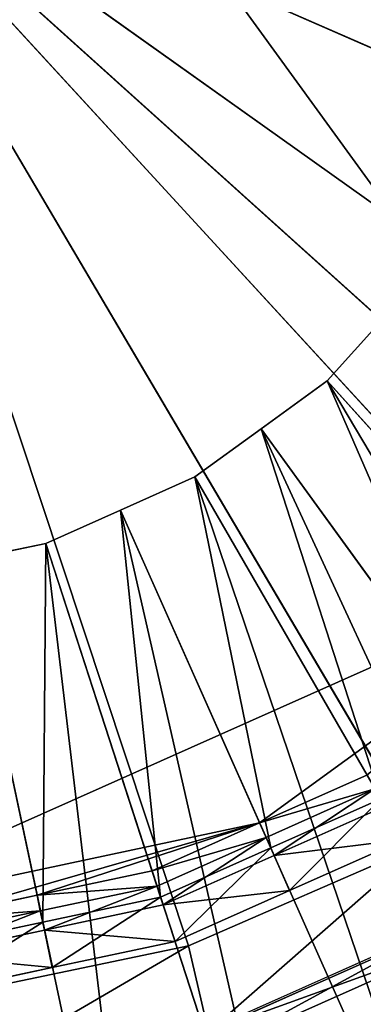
# Model space of a CAD drawing. Extents: x 0 to 22.9, y 0 to 20.5.
# Tile 166 of 233: x 17.751 to 18.027, y 6.114 to 6.906. Entities that reach past the tile are written whole.
import ezdxf

# ---------------------------------------------------------------- set-up
doc = ezdxf.new("R2010")
doc.units = 0
doc.header["$MEASUREMENT"] = 0
doc.layers.get('0').update_dxf_attribs({"color": 13, "linetype": 'CONTINUOUS'})
for name, color, linetype in [('CAST_IRON_-_PLATES_4', 27, 'CONTINUOUS'), ('GALVANIZED_METAL', 252, 'CONTINUOUS'), ('STAINLESS_STEEL', 251, 'CONTINUOUS')]:
    doc.layers.add(name, color=color, linetype=linetype)

# ---------------------------------------------------------------- blocks, each defined once
blk = doc.blocks.new('NGM5458UC_TRADECAD_DXF')
at = {"layer": 'CAST_IRON_-_PLATES_4', "color": 0}
for p, q in [((17.5815, 7.0801, 3.2704), (17.8865, 6.1613, 3.2704)), ((17.5815, 7.0801, 3.2704), (17.8865, 6.1613, 3.2704)), ((17.5815, 7.0801, 3.2704), (18.075, 6.2434, 3.2704)), ((17.5815, 7.0801, 3.2704), (18.075, 6.2434, 3.2704)), ((17.5815, 7.0801, 3.2704), (18.2419, 6.3621, 3.2704)), ((17.5815, 7.0801, 3.2704), (18.2419, 6.3621, 3.2704)), ((17.5815, 7.0801, 3.2704), (18.38, 6.5122, 3.2704)), ((17.5815, 7.0801, 3.2704), (18.38, 6.5122, 3.2704)), ((17.5815, 7.0801, 3.2704), (18.4831, 6.6871, 3.2704)), ((17.5815, 7.0801, 3.2704), (18.4831, 6.6871, 3.2704)), ((18.075, 6.2434, 3.2704), (17.8865, 6.1613, 3.2704)), ((18.075, 6.2434, 3.2704), (17.8865, 6.1613, 3.2704)), ((18.1001, 6.1818, 3.1434), (17.902, 6.0936, 3.1434)), ((17.9025, 6.0922, 3.2069), (18.1009, 6.1805, 3.2069)), ((17.9025, 6.0922, 3.2069), (18.1009, 6.1805, 3.2069)), ((18.1088, 6.1667, 3.1434), (17.9074, 6.0771, 3.1434)), ((18.1088, 6.1667, 3.1434), (17.9074, 6.0771, 3.1434)), ((17.8865, 6.1613, 3.2704), (17.6847, 6.1193, 3.2704)), ((17.8865, 6.1613, 3.2704), (17.6847, 6.1193, 3.2704)), ((17.8865, 6.1613, 3.2704), (17.9025, 6.0922, 3.2069)), ((17.8865, 6.1613, 3.2704), (17.9025, 6.0922, 3.2069))]:
    blk.add_line(p, q, dxfattribs=at)
at = {"layer": 'STAINLESS_STEEL', "color": 0}
for p, q in [((16.9088, 7.6844, 3.143), (18.2463, 6.4801, 3.143)), ((16.9088, 7.6844, 3.143), (18.2463, 6.4801, 3.143)), ((17.9979, 6.6154, 2.3976), (18.0418, 6.6642, 2.3976)), ((18.0418, 6.6642, 2.5309), (17.9979, 6.6154, 2.5309)), ((17.9979, 6.6154, 2.3976), (18.0418, 6.6642, 2.3976)), ((18.0418, 6.6642, 2.5309), (17.9979, 6.6154, 2.5309)), ((17.9448, 6.5768, 2.3976), (17.9979, 6.6154, 2.3976)), ((17.9979, 6.6154, 2.5309), (17.9448, 6.5768, 2.5309)), ((17.9448, 6.5768, 2.3976), (17.9979, 6.6154, 2.3976)), ((17.9979, 6.6154, 2.5309), (17.9448, 6.5768, 2.5309)), ((17.9979, 6.6154, 2.3976), (18.4788, 6.0813, 2.3976)), ((17.9979, 6.6154, 2.3976), (18.4788, 6.0813, 2.3976)), ((18.1979, 6.3933, 2.5488), (17.9979, 6.6154, 2.5309)), ((18.1979, 6.3933, 2.5488), (17.9979, 6.6154, 2.5309)), ((17.9979, 6.6154, 2.5309), (17.9979, 6.6154, 2.3976)), ((17.9979, 6.6154, 2.5309), (17.9979, 6.6154, 2.3976)), ((17.8917, 6.5382, 2.3976), (17.9448, 6.5768, 2.3976)), ((17.9448, 6.5768, 2.5309), (17.8917, 6.5382, 2.5309)), ((17.8917, 6.5382, 2.3976), (17.9448, 6.5768, 2.3976)), ((17.9448, 6.5768, 2.5309), (17.8917, 6.5382, 2.5309)), ((17.9448, 6.5768, 2.3976), (18.3649, 5.9986, 2.3976)), ((17.9448, 6.5768, 2.3976), (18.3649, 5.9986, 2.3976)), ((18.1195, 6.3363, 2.5488), (17.9448, 6.5768, 2.5309)), ((18.1195, 6.3363, 2.5488), (17.9448, 6.5768, 2.5309)), ((17.9448, 6.5768, 2.5309), (17.9448, 6.5768, 2.3976)), ((17.9448, 6.5768, 2.5309), (17.9448, 6.5768, 2.3976)), ((17.8317, 6.5115, 2.3976), (17.8917, 6.5382, 2.3976)), ((17.8917, 6.5382, 2.5309), (17.8317, 6.5115, 2.5309)), ((17.8317, 6.5115, 2.3976), (17.8917, 6.5382, 2.3976)), ((17.8917, 6.5382, 2.5309), (17.8317, 6.5115, 2.5309)), ((17.8917, 6.5382, 2.3976), (18.251, 5.9158, 2.3976)), ((17.8917, 6.5382, 2.3976), (18.251, 5.9158, 2.3976)), ((18.0411, 6.2794, 2.5488), (17.8917, 6.5382, 2.5309)), ((18.0411, 6.2794, 2.5488), (17.8917, 6.5382, 2.5309)), ((17.8917, 6.5382, 2.5309), (17.8917, 6.5382, 2.3976)), ((17.8917, 6.5382, 2.5309), (17.8917, 6.5382, 2.3976)), ((17.7717, 6.4848, 2.3976), (17.8317, 6.5115, 2.3976)), ((17.8317, 6.5115, 2.5309), (17.7717, 6.4848, 2.5309)), ((17.7717, 6.4848, 2.3976), (17.8317, 6.5115, 2.3976)), ((17.8317, 6.5115, 2.5309), (17.7717, 6.4848, 2.5309)), ((17.8317, 6.5115, 2.3976), (18.1224, 5.8586, 2.3976)), ((17.8317, 6.5115, 2.3976), (18.1224, 5.8586, 2.3976)), ((17.9526, 6.24, 2.5488), (17.8317, 6.5115, 2.5309)), ((17.9526, 6.24, 2.5488), (17.8317, 6.5115, 2.5309)), ((17.8317, 6.5115, 2.5309), (17.8317, 6.5115, 2.3976)), ((17.8317, 6.5115, 2.5309), (17.8317, 6.5115, 2.3976)), ((17.7075, 6.4712, 2.3976), (17.7717, 6.4848, 2.3976)), ((17.7717, 6.4848, 2.5309), (17.7075, 6.4712, 2.5309)), ((17.7075, 6.4712, 2.3976), (17.7717, 6.4848, 2.3976)), ((17.7717, 6.4848, 2.5309), (17.7075, 6.4712, 2.5309)), ((17.7717, 6.4848, 2.3976), (17.9938, 5.8013, 2.3976)), ((17.7717, 6.4848, 2.3976), (17.9938, 5.8013, 2.3976)), ((17.8641, 6.2006, 2.5488), (17.7717, 6.4848, 2.5309)), ((17.8641, 6.2006, 2.5488), (17.7717, 6.4848, 2.5309)), ((17.7717, 6.4848, 2.5309), (17.7717, 6.4848, 2.3976)), ((17.7717, 6.4848, 2.5309), (17.7717, 6.4848, 2.3976)), ((18.2463, 6.4801, 3.143), (17.9436, 6.2601, 3.143)), ((18.2463, 6.4801, 3.143), (17.9436, 6.2601, 3.143)), ((17.7075, 6.4712, 2.3976), (17.8561, 5.772, 2.3976)), ((17.7075, 6.4712, 2.3976), (17.8561, 5.772, 2.3976)), ((17.7693, 6.1804, 2.5488), (17.7075, 6.4712, 2.5309)), ((17.7693, 6.1804, 2.5488), (17.7075, 6.4712, 2.5309)), ((17.9436, 6.2601, 3.143), (18.03, 6.2986, 3.143)), ((17.9436, 6.2601, 3.143), (18.03, 6.2986, 3.143)), ((18.0364, 6.2875, 2.9088), (17.9488, 6.2485, 2.9088)), ((17.9488, 6.2485, 2.9767), (18.0364, 6.2875, 2.9767)), ((18.0364, 6.2875, 2.9088), (17.9488, 6.2485, 2.9088)), ((17.9488, 6.2485, 2.9767), (18.0364, 6.2875, 2.9767)), ((17.9526, 6.24, 2.5488), (18.0411, 6.2794, 2.5488)), ((17.9526, 6.24, 2.5488), (18.0411, 6.2794, 2.5488)), ((18.0445, 6.2736, 2.9088), (17.9553, 6.2339, 2.9088)), ((18.0445, 6.2736, 2.9088), (17.9553, 6.2339, 2.9088)), ((17.9436, 6.2601, 3.143), (17.5776, 6.1823, 3.143)), ((17.9436, 6.2601, 3.143), (17.5776, 6.1823, 3.143)), ((17.7647, 6.202, 3.143), (17.9436, 6.2601, 3.143)), ((17.7647, 6.202, 3.143), (17.9436, 6.2601, 3.143)), ((17.8572, 6.2217, 3.143), (17.9436, 6.2601, 3.143)), ((17.8572, 6.2217, 3.143), (17.9436, 6.2601, 3.143)), ((17.9436, 6.2601, 3.143), (17.9488, 6.2485, 2.9767)), ((17.9436, 6.2601, 3.143), (17.9488, 6.2485, 2.9767)), ((17.9488, 6.2485, 2.9088), (17.8612, 6.2094, 2.9088)), ((17.8612, 6.2094, 2.9767), (17.9488, 6.2485, 2.9767)), ((17.9488, 6.2485, 2.9088), (17.8612, 6.2094, 2.9088)), ((17.8612, 6.2094, 2.9767), (17.9488, 6.2485, 2.9767)), ((17.9488, 6.2485, 2.9088), (17.9488, 6.2485, 2.9767)), ((17.9488, 6.2485, 2.9088), (17.9488, 6.2485, 2.9767)), ((17.9553, 6.2339, 2.9088), (17.9488, 6.2485, 2.9088)), ((17.9553, 6.2339, 2.9088), (17.9488, 6.2485, 2.9088)), ((18.0599, 6.2468, 2.6043), (17.9678, 6.2058, 2.6043)), ((18.0599, 6.2468, 2.6043), (17.9678, 6.2058, 2.6043)), ((17.8641, 6.2006, 2.5488), (17.9526, 6.24, 2.5488)), ((17.8641, 6.2006, 2.5488), (17.9526, 6.24, 2.5488)), ((17.9526, 6.24, 2.5488), (17.9678, 6.2058, 2.6043)), ((17.9526, 6.24, 2.5488), (17.9678, 6.2058, 2.6043)), ((17.9553, 6.2339, 2.9088), (17.8661, 6.1942, 2.9088)), ((17.9553, 6.2339, 2.9088), (17.8661, 6.1942, 2.9088)), ((17.9678, 6.2058, 2.6043), (17.9553, 6.2339, 2.9088)), ((17.9678, 6.2058, 2.6043), (17.9553, 6.2339, 2.9088)), ((17.7647, 6.202, 3.143), (17.8572, 6.2217, 3.143)), ((17.7647, 6.202, 3.143), (17.8572, 6.2217, 3.143)), ((17.8572, 6.2217, 3.143), (17.8612, 6.2094, 2.9767)), ((17.8572, 6.2217, 3.143), (17.8612, 6.2094, 2.9767)), ((17.8612, 6.2094, 2.9088), (17.7673, 6.1895, 2.9088)), ((17.7673, 6.1895, 2.9767), (17.8612, 6.2094, 2.9767)), ((17.8612, 6.2094, 2.9088), (17.7673, 6.1895, 2.9088)), ((17.7673, 6.1895, 2.9767), (17.8612, 6.2094, 2.9767)), ((17.8612, 6.2094, 2.9088), (17.8612, 6.2094, 2.9767)), ((17.8612, 6.2094, 2.9088), (17.8612, 6.2094, 2.9767)), ((17.8661, 6.1942, 2.9088), (17.8612, 6.2094, 2.9088)), ((17.8661, 6.1942, 2.9088), (17.8612, 6.2094, 2.9088)), ((17.9678, 6.2058, 2.6043), (17.8757, 6.1648, 2.6043)), ((17.9678, 6.2058, 2.6043), (17.8757, 6.1648, 2.6043)), ((17.6722, 6.1823, 3.143), (17.7647, 6.202, 3.143)), ((17.6722, 6.1823, 3.143), (17.7647, 6.202, 3.143)), ((17.7647, 6.202, 3.143), (17.7673, 6.1895, 2.9767)), ((17.7647, 6.202, 3.143), (17.7673, 6.1895, 2.9767)), ((17.7693, 6.1804, 2.5488), (17.8641, 6.2006, 2.5488)), ((17.7693, 6.1804, 2.5488), (17.8641, 6.2006, 2.5488)), ((17.8641, 6.2006, 2.5488), (17.8757, 6.1648, 2.6043)), ((17.8641, 6.2006, 2.5488), (17.8757, 6.1648, 2.6043)), ((17.7673, 6.1895, 2.9088), (17.6735, 6.1696, 2.9088)), ((17.6735, 6.1696, 2.9767), (17.7673, 6.1895, 2.9767)), ((17.7673, 6.1895, 2.9088), (17.6735, 6.1696, 2.9088)), ((17.6735, 6.1696, 2.9767), (17.7673, 6.1895, 2.9767)), ((17.7673, 6.1895, 2.9088), (17.7673, 6.1895, 2.9767)), ((17.7673, 6.1895, 2.9088), (17.7673, 6.1895, 2.9767)), ((17.7707, 6.1739, 2.9088), (17.7673, 6.1895, 2.9088)), ((17.7707, 6.1739, 2.9088), (17.7673, 6.1895, 2.9088)), ((17.8661, 6.1942, 2.9088), (17.7707, 6.1739, 2.9088)), ((17.8661, 6.1942, 2.9088), (17.7707, 6.1739, 2.9088)), ((17.8757, 6.1648, 2.6043), (17.8661, 6.1942, 2.9088)), ((17.8757, 6.1648, 2.6043), (17.8661, 6.1942, 2.9088)), ((17.6745, 6.1603, 2.5488), (17.7693, 6.1804, 2.5488)), ((17.6745, 6.1603, 2.5488), (17.7693, 6.1804, 2.5488)), ((17.7693, 6.1804, 2.5488), (17.777, 6.1439, 2.6043)), ((17.7693, 6.1804, 2.5488), (17.777, 6.1439, 2.6043)), ((17.7707, 6.1739, 2.9088), (17.6752, 6.1536, 2.9088)), ((17.7707, 6.1739, 2.9088), (17.6752, 6.1536, 2.9088)), ((17.777, 6.1439, 2.6043), (17.7707, 6.1739, 2.9088)), ((17.777, 6.1439, 2.6043), (17.7707, 6.1739, 2.9088)), ((17.8757, 6.1648, 2.6043), (17.777, 6.1439, 2.6043)), ((17.8757, 6.1648, 2.6043), (17.777, 6.1439, 2.6043)), ((17.777, 6.1439, 2.6043), (17.6784, 6.1229, 2.6043)), ((17.777, 6.1439, 2.6043), (17.6784, 6.1229, 2.6043))]:
    blk.add_line(p, q, dxfattribs=at)
at = {"layer": 'CAST_IRON_-_PLATES_4', "color": 0}
mesh = blk.add_polyface(dxfattribs=at)
corners = [(17.8865, 6.1613, 3.2704), (17.6847, 6.1193, 3.2704), (17.5815, 7.0801, 3.2704)]
mesh.append_faces([[corners[k] for k in face] for face in [(0, 1, 2)]], dxfattribs={"color": 0})
mesh = blk.add_polyface(dxfattribs=at)
corners = [(18.075, 6.2434, 3.2704), (17.8865, 6.1613, 3.2704), (17.5815, 7.0801, 3.2704)]
mesh.append_faces([[corners[k] for k in face] for face in [(0, 1, 2)]], dxfattribs={"color": 0})
mesh = blk.add_polyface(dxfattribs=at)
corners = [(18.2419, 6.3621, 3.2704), (18.075, 6.2434, 3.2704), (17.5815, 7.0801, 3.2704)]
mesh.append_faces([[corners[k] for k in face] for face in [(0, 1, 2)]], dxfattribs={"color": 0})
mesh = blk.add_polyface(dxfattribs=at)
corners = [(18.38, 6.5122, 3.2704), (18.2419, 6.3621, 3.2704), (17.5815, 7.0801, 3.2704)]
mesh.append_faces([[corners[k] for k in face] for face in [(0, 1, 2)]], dxfattribs={"color": 0})
mesh = blk.add_polyface(dxfattribs=at)
corners = [(18.4831, 6.6871, 3.2704), (18.38, 6.5122, 3.2704), (17.5815, 7.0801, 3.2704)]
mesh.append_faces([[corners[k] for k in face] for face in [(0, 1, 2)]], dxfattribs={"color": 0})
mesh = blk.add_polyface(dxfattribs=at)
corners = [(18.5469, 6.8792, 3.2704), (18.4831, 6.6871, 3.2704), (17.5815, 7.0801, 3.2704)]
mesh.append_faces([[corners[k] for k in face] for face in [(0, 1, 2)]], dxfattribs={"color": 0})
mesh = blk.add_polyface(dxfattribs=at)
corners = [(18.5685, 7.0801, 3.2704), (18.5469, 6.8792, 3.2704), (17.5815, 7.0801, 3.2704)]
mesh.append_faces([[corners[k] for k in face] for face in [(0, 1, 2)]], dxfattribs={"color": 0})
mesh = blk.add_polyface(dxfattribs=at)
corners = [(18.075, 6.2434, 3.2704), (17.9025, 6.0922, 3.2069), (17.8865, 6.1613, 3.2704), (18.1009, 6.1805, 3.2069)]
mesh.append_faces([[corners[k] for k in face] for face in [(0, 1, 2), (1, 0, 3)]], dxfattribs={"vtx0": -1, "color": 0})
mesh = blk.add_polyface(dxfattribs=at)
corners = [(17.9074, 6.0771, 3.1434), (18.1001, 6.1818, 3.1434), (17.902, 6.0936, 3.1434), (18.1088, 6.1667, 3.1434)]
mesh.append_faces([[corners[k] for k in face] for face in [(0, 1, 2), (1, 0, 3)]], dxfattribs={"vtx0": -1, "color": 0})
mesh = blk.add_polyface(dxfattribs=at)
corners = [(17.9025, 6.0922, 3.2069), (18.1088, 6.1667, 3.1434), (17.9074, 6.0771, 3.1434), (18.1009, 6.1805, 3.2069)]
mesh.append_faces([[corners[k] for k in face] for face in [(0, 1, 2), (1, 0, 3)]], dxfattribs={"vtx0": -1, "color": 0})
mesh = blk.add_polyface(dxfattribs=at)
corners = [(17.8865, 6.1613, 3.2704), (17.6901, 6.047, 3.2069), (17.6847, 6.1193, 3.2704), (17.9025, 6.0922, 3.2069)]
mesh.append_faces([[corners[k] for k in face] for face in [(0, 1, 2), (1, 0, 3)]], dxfattribs={"vtx0": -1, "color": 0})
at = {"layer": 'GALVANIZED_METAL', "color": 0}
mesh = blk.add_polyface(dxfattribs=at)
corners = [(22.2899, 0.579), (0.6671, 18.884), (0.6671, 0.9145), (22.2899, 18.884)]
mesh.append_faces([[corners[k] for k in face] for face in [(0, 1, 2), (1, 0, 3)]], dxfattribs={"vtx0": -1, "color": 0})
at = {"layer": 'STAINLESS_STEEL', "color": 0}
mesh = blk.add_polyface(dxfattribs=at)
corners = [(21.6292, 19.3988, 1.9807), (11.9903, 4.6529, 1.9807), (11.9903, 19.3993, 1.9807), (12.5652, 4.0947, 1.9807)]
mesh.append_faces([[corners[k] for k in face] for face in [(0, 1, 2), (1, 0, 3)]], dxfattribs={"vtx0": -1, "color": 0})
mesh = blk.add_polyface(dxfattribs=at)
corners = [(21.6292, 4.0947, 1.9807), (12.5652, 4.0947, 1.9807), (21.6292, 19.3988, 1.9807)]
mesh.append_faces([[corners[k] for k in face] for face in [(0, 1, 2)]], dxfattribs={"color": 0})
mesh = blk.add_polyface(dxfattribs=at)
corners = [(17.5776, 7.9821, 3.143), (18.3569, 6.6323, 3.143), (17.2116, 7.9043, 3.143), (17.9436, 7.9043, 3.143)]
mesh.append_faces([[corners[k] for k in face] for face in [(0, 1, 2), (1, 0, 3)]], dxfattribs={"vtx0": -1, "color": 0})
mesh = blk.add_polyface(dxfattribs=at)
corners = [(17.2116, 7.9043, 3.143), (18.2463, 6.4801, 3.143), (16.9088, 7.6844, 3.143), (18.3569, 6.6323, 3.143)]
mesh.append_faces([[corners[k] for k in face] for face in [(0, 1, 2), (1, 0, 3)]], dxfattribs={"vtx0": -1, "color": 0})
mesh = blk.add_polyface(dxfattribs=at)
corners = [(18.2463, 7.6844, 3.143), (18.3569, 6.6323, 3.143), (17.9436, 7.9043, 3.143), (18.4725, 7.1763, 3.143)]
mesh.append_faces([[corners[k] for k in face] for face in [(0, 1, 2), (1, 0, 3)]], dxfattribs={"vtx0": -1, "color": 0})
mesh = blk.add_polyface(dxfattribs=at)
corners = [(18.2463, 6.4801, 3.143), (17.5776, 6.1823, 3.143), (16.9088, 7.6844, 3.143), (17.9436, 6.2601, 3.143)]
mesh.append_faces([[corners[k] for k in face] for face in [(0, 1, 2), (1, 0, 3)]], dxfattribs={"vtx0": -1, "color": 0})
mesh = blk.add_polyface(dxfattribs=at)
corners = [(18.0418, 6.6642, 2.3976), (18.4788, 6.0813, 2.3976), (17.9979, 6.6154, 2.3976), (18.573, 6.1859, 2.3976)]
mesh.append_faces([[corners[k] for k in face] for face in [(0, 1, 2), (1, 0, 3)]], dxfattribs={"vtx0": -1, "color": 0})
mesh = blk.add_polyface(dxfattribs=at)
corners = [(18.1979, 6.3933, 2.5488), (18.0418, 6.6642, 2.5309), (17.9979, 6.6154, 2.5309), (18.2627, 6.4653, 2.5488)]
mesh.append_faces([[corners[k] for k in face] for face in [(0, 1, 2), (1, 0, 3)]], dxfattribs={"vtx0": -1, "color": 0})
mesh = blk.add_polyface(dxfattribs=at)
corners = [(18.0418, 6.6642, 2.5309), (17.9979, 6.6154, 2.3976), (17.9979, 6.6154, 2.5309), (18.0418, 6.6642, 2.3976)]
mesh.append_faces([[corners[k] for k in face] for face in [(0, 1, 2), (1, 0, 3)]], dxfattribs={"vtx0": -1, "color": 0})
mesh = blk.add_polyface(dxfattribs=at)
corners = [(17.9979, 6.6154, 2.3976), (18.3649, 5.9986, 2.3976), (17.9448, 6.5768, 2.3976), (18.4788, 6.0813, 2.3976)]
mesh.append_faces([[corners[k] for k in face] for face in [(0, 1, 2), (1, 0, 3)]], dxfattribs={"vtx0": -1, "color": 0})
mesh = blk.add_polyface(dxfattribs=at)
corners = [(18.1195, 6.3363, 2.5488), (17.9979, 6.6154, 2.5309), (17.9448, 6.5768, 2.5309), (18.1979, 6.3933, 2.5488)]
mesh.append_faces([[corners[k] for k in face] for face in [(0, 1, 2), (1, 0, 3)]], dxfattribs={"vtx0": -1, "color": 0})
mesh = blk.add_polyface(dxfattribs=at)
corners = [(17.9448, 6.5768, 2.5309), (17.9979, 6.6154, 2.3976), (17.9448, 6.5768, 2.3976), (17.9979, 6.6154, 2.5309)]
mesh.append_faces([[corners[k] for k in face] for face in [(0, 1, 2), (1, 0, 3)]], dxfattribs={"vtx0": -1, "color": 0})
mesh = blk.add_polyface(dxfattribs=at)
corners = [(17.9448, 6.5768, 2.3976), (18.251, 5.9158, 2.3976), (17.8917, 6.5382, 2.3976), (18.3649, 5.9986, 2.3976)]
mesh.append_faces([[corners[k] for k in face] for face in [(0, 1, 2), (1, 0, 3)]], dxfattribs={"vtx0": -1, "color": 0})
mesh = blk.add_polyface(dxfattribs=at)
corners = [(18.0411, 6.2794, 2.5488), (17.9448, 6.5768, 2.5309), (17.8917, 6.5382, 2.5309), (18.1195, 6.3363, 2.5488)]
mesh.append_faces([[corners[k] for k in face] for face in [(0, 1, 2), (1, 0, 3)]], dxfattribs={"vtx0": -1, "color": 0})
mesh = blk.add_polyface(dxfattribs=at)
corners = [(17.8917, 6.5382, 2.5309), (17.9448, 6.5768, 2.3976), (17.8917, 6.5382, 2.3976), (17.9448, 6.5768, 2.5309)]
mesh.append_faces([[corners[k] for k in face] for face in [(0, 1, 2), (1, 0, 3)]], dxfattribs={"vtx0": -1, "color": 0})
mesh = blk.add_polyface(dxfattribs=at)
corners = [(17.8917, 6.5382, 2.3976), (18.1224, 5.8586, 2.3976), (17.8317, 6.5115, 2.3976), (18.251, 5.9158, 2.3976)]
mesh.append_faces([[corners[k] for k in face] for face in [(0, 1, 2), (1, 0, 3)]], dxfattribs={"vtx0": -1, "color": 0})
mesh = blk.add_polyface(dxfattribs=at)
corners = [(17.9526, 6.24, 2.5488), (17.8917, 6.5382, 2.5309), (17.8317, 6.5115, 2.5309), (18.0411, 6.2794, 2.5488)]
mesh.append_faces([[corners[k] for k in face] for face in [(0, 1, 2), (1, 0, 3)]], dxfattribs={"vtx0": -1, "color": 0})
mesh = blk.add_polyface(dxfattribs=at)
corners = [(17.8317, 6.5115, 2.5309), (17.8917, 6.5382, 2.3976), (17.8317, 6.5115, 2.3976), (17.8917, 6.5382, 2.5309)]
mesh.append_faces([[corners[k] for k in face] for face in [(0, 1, 2), (1, 0, 3)]], dxfattribs={"vtx0": -1, "color": 0})
mesh = blk.add_polyface(dxfattribs=at)
corners = [(17.8317, 6.5115, 2.3976), (17.9938, 5.8013, 2.3976), (17.7717, 6.4848, 2.3976), (18.1224, 5.8586, 2.3976)]
mesh.append_faces([[corners[k] for k in face] for face in [(0, 1, 2), (1, 0, 3)]], dxfattribs={"vtx0": -1, "color": 0})
mesh = blk.add_polyface(dxfattribs=at)
corners = [(17.8641, 6.2006, 2.5488), (17.8317, 6.5115, 2.5309), (17.7717, 6.4848, 2.5309), (17.9526, 6.24, 2.5488)]
mesh.append_faces([[corners[k] for k in face] for face in [(0, 1, 2), (1, 0, 3)]], dxfattribs={"vtx0": -1, "color": 0})
mesh = blk.add_polyface(dxfattribs=at)
corners = [(17.7717, 6.4848, 2.5309), (17.8317, 6.5115, 2.3976), (17.7717, 6.4848, 2.3976), (17.8317, 6.5115, 2.5309)]
mesh.append_faces([[corners[k] for k in face] for face in [(0, 1, 2), (1, 0, 3)]], dxfattribs={"vtx0": -1, "color": 0})
mesh = blk.add_polyface(dxfattribs=at)
corners = [(17.7717, 6.4848, 2.3976), (17.8561, 5.772, 2.3976), (17.7075, 6.4712, 2.3976), (17.9938, 5.8013, 2.3976)]
mesh.append_faces([[corners[k] for k in face] for face in [(0, 1, 2), (1, 0, 3)]], dxfattribs={"vtx0": -1, "color": 0})
mesh = blk.add_polyface(dxfattribs=at)
corners = [(17.7693, 6.1804, 2.5488), (17.7717, 6.4848, 2.5309), (17.7075, 6.4712, 2.5309), (17.8641, 6.2006, 2.5488)]
mesh.append_faces([[corners[k] for k in face] for face in [(0, 1, 2), (1, 0, 3)]], dxfattribs={"vtx0": -1, "color": 0})
mesh = blk.add_polyface(dxfattribs=at)
corners = [(17.7075, 6.4712, 2.5309), (17.7717, 6.4848, 2.3976), (17.7075, 6.4712, 2.3976), (17.7717, 6.4848, 2.5309)]
mesh.append_faces([[corners[k] for k in face] for face in [(0, 1, 2), (1, 0, 3)]], dxfattribs={"vtx0": -1, "color": 0})
mesh = blk.add_polyface(dxfattribs=at)
corners = [(18.2463, 6.4801, 3.143), (18.03, 6.2986, 3.143), (17.9436, 6.2601, 3.143), (18.1065, 6.3542, 3.143)]
mesh.append_faces([[corners[k] for k in face] for face in [(0, 1, 2), (1, 0, 3)]], dxfattribs={"vtx0": -1, "color": 0})
mesh = blk.add_polyface(dxfattribs=at)
corners = [(17.7075, 6.4712, 2.3976), (17.7184, 5.7428, 2.3976), (17.6432, 6.4575, 2.3976), (17.8561, 5.772, 2.3976)]
mesh.append_faces([[corners[k] for k in face] for face in [(0, 1, 2), (1, 0, 3)]], dxfattribs={"vtx0": -1, "color": 0})
mesh = blk.add_polyface(dxfattribs=at)
corners = [(17.6745, 6.1603, 2.5488), (17.7075, 6.4712, 2.5309), (17.6432, 6.4575, 2.5309), (17.7693, 6.1804, 2.5488)]
mesh.append_faces([[corners[k] for k in face] for face in [(0, 1, 2), (1, 0, 3)]], dxfattribs={"vtx0": -1, "color": 0})
mesh = blk.add_polyface(dxfattribs=at)
corners = [(17.9436, 6.2601, 3.143), (18.0364, 6.2875, 2.9767), (17.9488, 6.2485, 2.9767), (18.03, 6.2986, 3.143)]
mesh.append_faces([[corners[k] for k in face] for face in [(0, 1, 2), (1, 0, 3)]], dxfattribs={"vtx0": -1, "color": 0})
mesh = blk.add_polyface(dxfattribs=at)
corners = [(17.9488, 6.2485, 2.9767), (18.0364, 6.2875, 2.9088), (17.9488, 6.2485, 2.9088), (18.0364, 6.2875, 2.9767)]
mesh.append_faces([[corners[k] for k in face] for face in [(0, 1, 2), (1, 0, 3)]], dxfattribs={"vtx0": -1, "color": 0})
mesh = blk.add_polyface(dxfattribs=at)
corners = [(18.0364, 6.2875, 2.9088), (17.9553, 6.2339, 2.9088), (17.9488, 6.2485, 2.9088), (18.0445, 6.2736, 2.9088)]
mesh.append_faces([[corners[k] for k in face] for face in [(0, 1, 2), (1, 0, 3)]], dxfattribs={"vtx0": -1, "color": 0})
mesh = blk.add_polyface(dxfattribs=at)
corners = [(17.9678, 6.2058, 2.6043), (18.0411, 6.2794, 2.5488), (17.9526, 6.24, 2.5488), (18.0599, 6.2468, 2.6043)]
mesh.append_faces([[corners[k] for k in face] for face in [(0, 1, 2), (1, 0, 3)]], dxfattribs={"vtx0": -1, "color": 0})
mesh = blk.add_polyface(dxfattribs=at)
corners = [(17.9553, 6.2339, 2.9088), (18.0599, 6.2468, 2.6043), (17.9678, 6.2058, 2.6043), (18.0445, 6.2736, 2.9088)]
mesh.append_faces([[corners[k] for k in face] for face in [(0, 1, 2), (1, 0, 3)]], dxfattribs={"vtx0": -1, "color": 0})
mesh = blk.add_polyface(dxfattribs=at)
corners = [(17.9436, 6.2601, 3.143), (17.6722, 6.1823, 3.143), (17.5776, 6.1823, 3.143), (17.7647, 6.202, 3.143)]
mesh.append_faces([[corners[k] for k in face] for face in [(0, 1, 2), (1, 0, 3)]], dxfattribs={"vtx0": -1, "color": 0})
mesh = blk.add_polyface(dxfattribs=at)
corners = [(17.9436, 6.2601, 3.143), (17.8572, 6.2217, 3.143), (17.7647, 6.202, 3.143)]
mesh.append_faces([[corners[k] for k in face] for face in [(0, 1, 2)]], dxfattribs={"color": 0})
mesh = blk.add_polyface(dxfattribs=at)
corners = [(17.8572, 6.2217, 3.143), (17.9488, 6.2485, 2.9767), (17.8612, 6.2094, 2.9767), (17.9436, 6.2601, 3.143)]
mesh.append_faces([[corners[k] for k in face] for face in [(0, 1, 2), (1, 0, 3)]], dxfattribs={"vtx0": -1, "color": 0})
mesh = blk.add_polyface(dxfattribs=at)
corners = [(17.8612, 6.2094, 2.9767), (17.9488, 6.2485, 2.9088), (17.8612, 6.2094, 2.9088), (17.9488, 6.2485, 2.9767)]
mesh.append_faces([[corners[k] for k in face] for face in [(0, 1, 2), (1, 0, 3)]], dxfattribs={"vtx0": -1, "color": 0})
mesh = blk.add_polyface(dxfattribs=at)
corners = [(17.9488, 6.2485, 2.9088), (17.8661, 6.1942, 2.9088), (17.8612, 6.2094, 2.9088), (17.9553, 6.2339, 2.9088)]
mesh.append_faces([[corners[k] for k in face] for face in [(0, 1, 2), (1, 0, 3)]], dxfattribs={"vtx0": -1, "color": 0})
mesh = blk.add_polyface(dxfattribs=at)
corners = [(17.8757, 6.1648, 2.6043), (17.9526, 6.24, 2.5488), (17.8641, 6.2006, 2.5488), (17.9678, 6.2058, 2.6043)]
mesh.append_faces([[corners[k] for k in face] for face in [(0, 1, 2), (1, 0, 3)]], dxfattribs={"vtx0": -1, "color": 0})
mesh = blk.add_polyface(dxfattribs=at)
corners = [(17.8661, 6.1942, 2.9088), (17.9678, 6.2058, 2.6043), (17.8757, 6.1648, 2.6043), (17.9553, 6.2339, 2.9088)]
mesh.append_faces([[corners[k] for k in face] for face in [(0, 1, 2), (1, 0, 3)]], dxfattribs={"vtx0": -1, "color": 0})
mesh = blk.add_polyface(dxfattribs=at)
corners = [(17.7647, 6.202, 3.143), (17.8612, 6.2094, 2.9767), (17.7673, 6.1895, 2.9767), (17.8572, 6.2217, 3.143)]
mesh.append_faces([[corners[k] for k in face] for face in [(0, 1, 2), (1, 0, 3)]], dxfattribs={"vtx0": -1, "color": 0})
mesh = blk.add_polyface(dxfattribs=at)
corners = [(17.7673, 6.1895, 2.9767), (17.8612, 6.2094, 2.9088), (17.7673, 6.1895, 2.9088), (17.8612, 6.2094, 2.9767)]
mesh.append_faces([[corners[k] for k in face] for face in [(0, 1, 2), (1, 0, 3)]], dxfattribs={"vtx0": -1, "color": 0})
mesh = blk.add_polyface(dxfattribs=at)
corners = [(17.8612, 6.2094, 2.9088), (17.7707, 6.1739, 2.9088), (17.7673, 6.1895, 2.9088), (17.8661, 6.1942, 2.9088)]
mesh.append_faces([[corners[k] for k in face] for face in [(0, 1, 2), (1, 0, 3)]], dxfattribs={"vtx0": -1, "color": 0})
mesh = blk.add_polyface(dxfattribs=at)
corners = [(17.6722, 6.1823, 3.143), (17.7673, 6.1895, 2.9767), (17.6735, 6.1696, 2.9767), (17.7647, 6.202, 3.143)]
mesh.append_faces([[corners[k] for k in face] for face in [(0, 1, 2), (1, 0, 3)]], dxfattribs={"vtx0": -1, "color": 0})
mesh = blk.add_polyface(dxfattribs=at)
corners = [(17.777, 6.1439, 2.6043), (17.8641, 6.2006, 2.5488), (17.7693, 6.1804, 2.5488), (17.8757, 6.1648, 2.6043)]
mesh.append_faces([[corners[k] for k in face] for face in [(0, 1, 2), (1, 0, 3)]], dxfattribs={"vtx0": -1, "color": 0})
mesh = blk.add_polyface(dxfattribs=at)
corners = [(17.6735, 6.1696, 2.9767), (17.7673, 6.1895, 2.9088), (17.6735, 6.1696, 2.9088), (17.7673, 6.1895, 2.9767)]
mesh.append_faces([[corners[k] for k in face] for face in [(0, 1, 2), (1, 0, 3)]], dxfattribs={"vtx0": -1, "color": 0})
mesh = blk.add_polyface(dxfattribs=at)
corners = [(17.7673, 6.1895, 2.9088), (17.6752, 6.1536, 2.9088), (17.6735, 6.1696, 2.9088), (17.7707, 6.1739, 2.9088)]
mesh.append_faces([[corners[k] for k in face] for face in [(0, 1, 2), (1, 0, 3)]], dxfattribs={"vtx0": -1, "color": 0})
mesh = blk.add_polyface(dxfattribs=at)
corners = [(17.7707, 6.1739, 2.9088), (17.8757, 6.1648, 2.6043), (17.777, 6.1439, 2.6043), (17.8661, 6.1942, 2.9088)]
mesh.append_faces([[corners[k] for k in face] for face in [(0, 1, 2), (1, 0, 3)]], dxfattribs={"vtx0": -1, "color": 0})
mesh = blk.add_polyface(dxfattribs=at)
corners = [(17.6784, 6.1229, 2.6043), (17.7693, 6.1804, 2.5488), (17.6745, 6.1603, 2.5488), (17.777, 6.1439, 2.6043)]
mesh.append_faces([[corners[k] for k in face] for face in [(0, 1, 2), (1, 0, 3)]], dxfattribs={"vtx0": -1, "color": 0})
mesh = blk.add_polyface(dxfattribs=at)
corners = [(17.6752, 6.1536, 2.9088), (17.777, 6.1439, 2.6043), (17.6784, 6.1229, 2.6043), (17.7707, 6.1739, 2.9088)]
mesh.append_faces([[corners[k] for k in face] for face in [(0, 1, 2), (1, 0, 3)]], dxfattribs={"vtx0": -1, "color": 0})

msp = doc.modelspace()

# ---------------------------------------------------------------- block references
at = {"color": 0}
msp.add_blockref('NGM5458UC_TRADECAD_DXF', (0, 0), dxfattribs=at)

doc.saveas('drawing.dxf')
